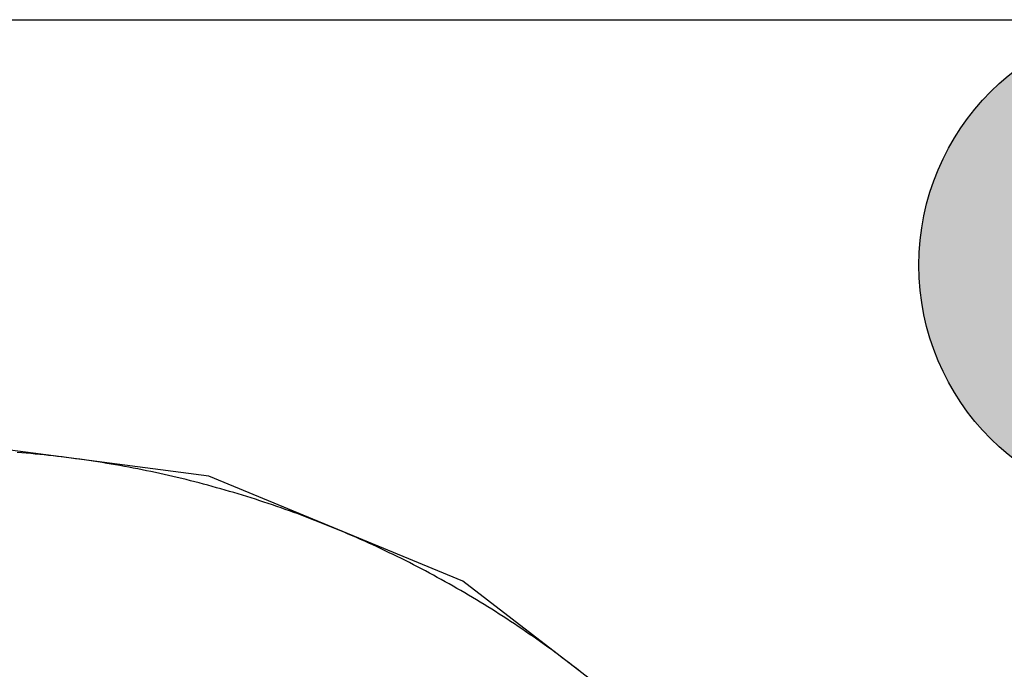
# Model space of a CAD drawing. Header units: millimetres. Extents: x -1.5 to 11.1, y -3 to 5.
# Tile 187 of 256: x 0.6534 to 0.6935, y 2.9335 to 2.96. Entities that reach past the tile are written whole.
import ezdxf

# ---------------------------------------------------------------- set-up
doc = ezdxf.new("R2010")
doc.units = ezdxf.units.MM
doc.header["$MEASUREMENT"] = 0
for name, color, linetype, true_color in [('BottomLayer', 5, 'Continuous', 0x0000ff), ('Metal_2', 7, 'Continuous', 0x7f0000), ('Metal_3', 7, 'Continuous', 0x3f7f00), ('TopLayer', 1, 'Continuous', 0xff0000)]:
    doc.layers.add(name, color=color, linetype=linetype, true_color=true_color)

msp = doc.modelspace()

# ---------------------------------------------------------------- hatches: boundary and pattern name
at = {"layer": 'BottomLayer', "true_color": 0x0000ff}
h = msp.add_hatch(color=5, dxfattribs=at)
edge = h.paths.add_edge_path(flags=0)
edge.add_arc((0.7, 2.95), 0.01, 0, 360)
at = {"layer": 'Metal_2', "true_color": 0x7f0000}
h = msp.add_hatch(color=16, dxfattribs=at)
edge = h.paths.add_edge_path(flags=0)
edge.add_arc((0.7, 2.95), 0.01, 0, 360)
at = {"layer": 'Metal_3', "true_color": 0x3f7f00}
h = msp.add_hatch(color=76, dxfattribs=at)
edge = h.paths.add_edge_path(flags=0)
edge.add_arc((0.7, 2.95), 0.01, 0, 360)
at = {"layer": 'TopLayer', "true_color": 0xff0000}
h = msp.add_hatch(color=1, dxfattribs=at)
edge = h.paths.add_edge_path(flags=0)
edge.add_arc((0.7, 2.95), 0.01, 0, 360)

# ---------------------------------------------------------------- linework, layer by layer
at = {"layer": 'BottomLayer'}
for p, q in [((0.661095, 2.941406), (0.65, 2.942867)), ((0.671433, 2.937124), (0.661095, 2.941406)), ((0.680311, 2.930311), (0.671433, 2.937124))]:
    msp.add_line(p, q, dxfattribs=at)
at = {"layer": 'BottomLayer', "color": 5, "true_color": 0x0000ff}
msp.add_circle((0.7, 2.95), 0.01, dxfattribs=at)
at = {"layer": 'Metal_2'}
for p, q in [((0.653481, 2.942357), (0.653298, 2.942372)), ((0.653663, 2.942342), (0.653481, 2.942357)), ((0.653846, 2.942326), (0.653663, 2.942342)), ((0.654029, 2.942309), (0.653846, 2.942326)), ((0.654211, 2.942291), (0.654029, 2.942309)), ((0.654394, 2.942272), (0.654211, 2.942291)), ((0.654576, 2.942253), (0.654394, 2.942272)), ((0.654759, 2.942233), (0.654576, 2.942253)), ((0.654941, 2.942212), (0.654759, 2.942233)), ((0.655123, 2.94219), (0.654941, 2.942212)), ((0.655305, 2.942168), (0.655123, 2.94219)), ((0.655487, 2.942144), (0.655305, 2.942168)), ((0.655669, 2.94212), (0.655487, 2.942144)), ((0.65585, 2.942096), (0.655669, 2.94212)), ((0.656032, 2.94207), (0.65585, 2.942096)), ((0.656213, 2.942044), (0.656032, 2.94207)), ((0.656395, 2.942016), (0.656213, 2.942044)), ((0.656576, 2.941988), (0.656395, 2.942016)), ((0.656757, 2.941959), (0.656576, 2.941988)), ((0.656938, 2.94193), (0.656757, 2.941959)), ((0.657119, 2.9419), (0.656938, 2.94193)), ((0.6573, 2.941868), (0.657119, 2.9419)), ((0.65748, 2.941837), (0.6573, 2.941868)), ((0.657661, 2.941804), (0.65748, 2.941837)), ((0.657841, 2.941771), (0.657661, 2.941804)), ((0.658021, 2.941736), (0.657841, 2.941771)), ((0.658201, 2.941701), (0.658021, 2.941736)), ((0.658381, 2.941666), (0.658201, 2.941701)), ((0.658561, 2.941629), (0.658381, 2.941666)), ((0.658741, 2.941592), (0.658561, 2.941629)), ((0.65892, 2.941553), (0.658741, 2.941592)), ((0.659099, 2.941515), (0.65892, 2.941553)), ((0.659278, 2.941475), (0.659099, 2.941515)), ((0.659457, 2.941435), (0.659278, 2.941475)), ((0.659636, 2.941393), (0.659457, 2.941435)), ((0.659814, 2.941351), (0.659636, 2.941393)), ((0.659993, 2.941309), (0.659814, 2.941351)), ((0.660171, 2.941265), (0.659993, 2.941309)), ((0.660349, 2.941221), (0.660171, 2.941265)), ((0.660527, 2.941176), (0.660349, 2.941221)), ((0.660704, 2.94113), (0.660527, 2.941176)), ((0.660882, 2.941083), (0.660704, 2.94113)), ((0.661059, 2.941036), (0.660882, 2.941083)), ((0.661236, 2.940988), (0.661059, 2.941036)), ((0.661413, 2.940939), (0.661236, 2.940988)), ((0.661589, 2.940889), (0.661413, 2.940939)), ((0.661766, 2.940839), (0.661589, 2.940889)), ((0.661942, 2.940788), (0.661766, 2.940839)), ((0.662118, 2.940736), (0.661942, 2.940788)), ((0.662293, 2.940683), (0.662118, 2.940736)), ((0.662469, 2.94063), (0.662293, 2.940683)), ((0.662644, 2.940576), (0.662469, 2.94063)), ((0.662819, 2.940521), (0.662644, 2.940576)), ((0.662994, 2.940465), (0.662819, 2.940521)), ((0.663168, 2.940409), (0.662994, 2.940465)), ((0.663342, 2.940351), (0.663168, 2.940409)), ((0.663516, 2.940294), (0.663342, 2.940351)), ((0.66369, 2.940235), (0.663516, 2.940294)), ((0.663864, 2.940175), (0.66369, 2.940235)), ((0.664037, 2.940115), (0.663864, 2.940175)), ((0.66421, 2.940054), (0.664037, 2.940115)), ((0.664383, 2.939992), (0.66421, 2.940054)), ((0.664555, 2.93993), (0.664383, 2.939992)), ((0.664727, 2.939867), (0.664555, 2.93993)), ((0.664899, 2.939803), (0.664727, 2.939867)), ((0.665071, 2.939738), (0.664899, 2.939803)), ((0.665242, 2.939673), (0.665071, 2.939738)), ((0.665413, 2.939607), (0.665242, 2.939673)), ((0.665584, 2.93954), (0.665413, 2.939607)), ((0.665754, 2.939472), (0.665584, 2.93954)), ((0.665925, 2.939404), (0.665754, 2.939472)), ((0.666095, 2.939335), (0.665925, 2.939404)), ((0.666264, 2.939265), (0.666095, 2.939335)), ((0.666433, 2.939194), (0.666264, 2.939265)), ((0.666602, 2.939123), (0.666433, 2.939194)), ((0.666771, 2.939051), (0.666602, 2.939123)), ((0.666939, 2.938978), (0.666771, 2.939051)), ((0.667107, 2.938905), (0.666939, 2.938978)), ((0.667275, 2.938831), (0.667107, 2.938905)), ((0.667443, 2.938756), (0.667275, 2.938831)), ((0.66761, 2.93868), (0.667443, 2.938756)), ((0.667776, 2.938604), (0.66761, 2.93868)), ((0.667943, 2.938527), (0.667776, 2.938604)), ((0.668109, 2.938449), (0.667943, 2.938527)), ((0.668275, 2.93837), (0.668109, 2.938449)), ((0.66844, 2.938291), (0.668275, 2.93837)), ((0.668605, 2.938211), (0.66844, 2.938291)), ((0.66877, 2.938131), (0.668605, 2.938211)), ((0.668934, 2.938049), (0.66877, 2.938131)), ((0.669098, 2.937967), (0.668934, 2.938049)), ((0.669262, 2.937885), (0.669098, 2.937967)), ((0.669425, 2.937801), (0.669262, 2.937885)), ((0.669588, 2.937717), (0.669425, 2.937801)), ((0.669751, 2.937632), (0.669588, 2.937717)), ((0.669913, 2.937546), (0.669751, 2.937632)), ((0.670075, 2.93746), (0.669913, 2.937546)), ((0.670236, 2.937373), (0.670075, 2.93746)), ((0.670397, 2.937286), (0.670236, 2.937373)), ((0.670558, 2.937197), (0.670397, 2.937286)), ((0.670718, 2.937108), (0.670558, 2.937197)), ((0.670878, 2.937018), (0.670718, 2.937108)), ((0.671038, 2.936928), (0.670878, 2.937018)), ((0.671197, 2.936837), (0.671038, 2.936928)), ((0.671356, 2.936745), (0.671197, 2.936837)), ((0.671514, 2.936652), (0.671356, 2.936745)), ((0.671672, 2.936559), (0.671514, 2.936652)), ((0.67183, 2.936465), (0.671672, 2.936559)), ((0.671987, 2.936371), (0.67183, 2.936465)), ((0.672144, 2.936276), (0.671987, 2.936371)), ((0.6723, 2.93618), (0.672144, 2.936276)), ((0.672456, 2.936083), (0.6723, 2.93618)), ((0.672611, 2.935986), (0.672456, 2.936083)), ((0.672767, 2.935888), (0.672611, 2.935986)), ((0.672921, 2.935789), (0.672767, 2.935888)), ((0.673075, 2.93569), (0.672921, 2.935789)), ((0.673229, 2.93559), (0.673075, 2.93569)), ((0.673383, 2.93549), (0.673229, 2.93559)), ((0.673535, 2.935388), (0.673383, 2.93549)), ((0.673688, 2.935287), (0.673535, 2.935388)), ((0.67384, 2.935184), (0.673688, 2.935287)), ((0.673992, 2.935081), (0.67384, 2.935184)), ((0.674143, 2.934977), (0.673992, 2.935081)), ((0.674293, 2.934872), (0.674143, 2.934977)), ((0.674444, 2.934767), (0.674293, 2.934872)), ((0.674594, 2.934661), (0.674444, 2.934767)), ((0.674743, 2.934555), (0.674594, 2.934661)), ((0.674892, 2.934448), (0.674743, 2.934555)), ((0.67504, 2.93434), (0.674892, 2.934448)), ((0.675188, 2.934232), (0.67504, 2.93434)), ((0.675336, 2.934123), (0.675188, 2.934232)), ((0.675483, 2.934013), (0.675336, 2.934123)), ((0.675629, 2.933903), (0.675483, 2.934013)), ((0.675775, 2.933792), (0.675629, 2.933903)), ((0.675921, 2.93368), (0.675775, 2.933792)), ((0.676066, 2.933568), (0.675921, 2.93368)), ((0.676211, 2.933455), (0.676066, 2.933568))]:
    msp.add_line(p, q, dxfattribs=at)
at = {"layer": 'Metal_2', "color": 16, "true_color": 0x7f0000}
msp.add_circle((0.7, 2.95), 0.01, dxfattribs=at)
at = {"layer": 'Metal_3'}
for p, q in [((0.625, 2.96), (0.943787, 2.96)), ((0.653481, 2.942357), (0.653298, 2.942372)), ((0.653663, 2.942342), (0.653481, 2.942357)), ((0.653846, 2.942326), (0.653663, 2.942342)), ((0.654029, 2.942309), (0.653846, 2.942326)), ((0.654211, 2.942291), (0.654029, 2.942309)), ((0.654394, 2.942272), (0.654211, 2.942291)), ((0.654576, 2.942253), (0.654394, 2.942272)), ((0.654759, 2.942233), (0.654576, 2.942253)), ((0.654941, 2.942212), (0.654759, 2.942233)), ((0.655123, 2.94219), (0.654941, 2.942212)), ((0.655305, 2.942168), (0.655123, 2.94219)), ((0.655487, 2.942144), (0.655305, 2.942168)), ((0.655669, 2.94212), (0.655487, 2.942144)), ((0.65585, 2.942096), (0.655669, 2.94212)), ((0.656032, 2.94207), (0.65585, 2.942096)), ((0.656213, 2.942044), (0.656032, 2.94207)), ((0.656395, 2.942016), (0.656213, 2.942044)), ((0.656576, 2.941988), (0.656395, 2.942016)), ((0.656757, 2.941959), (0.656576, 2.941988)), ((0.656938, 2.94193), (0.656757, 2.941959)), ((0.657119, 2.9419), (0.656938, 2.94193)), ((0.6573, 2.941868), (0.657119, 2.9419)), ((0.65748, 2.941837), (0.6573, 2.941868)), ((0.657661, 2.941804), (0.65748, 2.941837)), ((0.657841, 2.941771), (0.657661, 2.941804)), ((0.658021, 2.941736), (0.657841, 2.941771)), ((0.658201, 2.941701), (0.658021, 2.941736)), ((0.658381, 2.941666), (0.658201, 2.941701)), ((0.658561, 2.941629), (0.658381, 2.941666)), ((0.658741, 2.941592), (0.658561, 2.941629)), ((0.65892, 2.941553), (0.658741, 2.941592)), ((0.659099, 2.941515), (0.65892, 2.941553)), ((0.659278, 2.941475), (0.659099, 2.941515)), ((0.659457, 2.941435), (0.659278, 2.941475)), ((0.659636, 2.941393), (0.659457, 2.941435)), ((0.659814, 2.941351), (0.659636, 2.941393)), ((0.659993, 2.941309), (0.659814, 2.941351)), ((0.660171, 2.941265), (0.659993, 2.941309)), ((0.660349, 2.941221), (0.660171, 2.941265)), ((0.660527, 2.941176), (0.660349, 2.941221)), ((0.660704, 2.94113), (0.660527, 2.941176)), ((0.660882, 2.941083), (0.660704, 2.94113)), ((0.661059, 2.941036), (0.660882, 2.941083)), ((0.661236, 2.940988), (0.661059, 2.941036)), ((0.661413, 2.940939), (0.661236, 2.940988)), ((0.661589, 2.940889), (0.661413, 2.940939)), ((0.661766, 2.940839), (0.661589, 2.940889)), ((0.661942, 2.940788), (0.661766, 2.940839)), ((0.662118, 2.940736), (0.661942, 2.940788)), ((0.662293, 2.940683), (0.662118, 2.940736)), ((0.662469, 2.94063), (0.662293, 2.940683)), ((0.662644, 2.940576), (0.662469, 2.94063)), ((0.662819, 2.940521), (0.662644, 2.940576)), ((0.662994, 2.940465), (0.662819, 2.940521)), ((0.663168, 2.940409), (0.662994, 2.940465)), ((0.663342, 2.940351), (0.663168, 2.940409)), ((0.663516, 2.940294), (0.663342, 2.940351)), ((0.66369, 2.940235), (0.663516, 2.940294)), ((0.663864, 2.940175), (0.66369, 2.940235)), ((0.664037, 2.940115), (0.663864, 2.940175)), ((0.66421, 2.940054), (0.664037, 2.940115)), ((0.664383, 2.939992), (0.66421, 2.940054)), ((0.664555, 2.93993), (0.664383, 2.939992)), ((0.664727, 2.939867), (0.664555, 2.93993)), ((0.664899, 2.939803), (0.664727, 2.939867)), ((0.665071, 2.939738), (0.664899, 2.939803)), ((0.665242, 2.939673), (0.665071, 2.939738)), ((0.665413, 2.939607), (0.665242, 2.939673)), ((0.665584, 2.93954), (0.665413, 2.939607)), ((0.665754, 2.939472), (0.665584, 2.93954)), ((0.665925, 2.939404), (0.665754, 2.939472)), ((0.666095, 2.939335), (0.665925, 2.939404)), ((0.666264, 2.939265), (0.666095, 2.939335)), ((0.666433, 2.939194), (0.666264, 2.939265)), ((0.666602, 2.939123), (0.666433, 2.939194)), ((0.666771, 2.939051), (0.666602, 2.939123)), ((0.666939, 2.938978), (0.666771, 2.939051)), ((0.667107, 2.938905), (0.666939, 2.938978)), ((0.667275, 2.938831), (0.667107, 2.938905)), ((0.667443, 2.938756), (0.667275, 2.938831)), ((0.66761, 2.93868), (0.667443, 2.938756)), ((0.667776, 2.938604), (0.66761, 2.93868)), ((0.667943, 2.938527), (0.667776, 2.938604)), ((0.668109, 2.938449), (0.667943, 2.938527)), ((0.668275, 2.93837), (0.668109, 2.938449)), ((0.66844, 2.938291), (0.668275, 2.93837)), ((0.668605, 2.938211), (0.66844, 2.938291)), ((0.66877, 2.938131), (0.668605, 2.938211)), ((0.668934, 2.938049), (0.66877, 2.938131)), ((0.669098, 2.937967), (0.668934, 2.938049)), ((0.669262, 2.937885), (0.669098, 2.937967)), ((0.669425, 2.937801), (0.669262, 2.937885)), ((0.669588, 2.937717), (0.669425, 2.937801)), ((0.669751, 2.937632), (0.669588, 2.937717)), ((0.669913, 2.937546), (0.669751, 2.937632)), ((0.670075, 2.93746), (0.669913, 2.937546)), ((0.670236, 2.937373), (0.670075, 2.93746)), ((0.670397, 2.937286), (0.670236, 2.937373)), ((0.670558, 2.937197), (0.670397, 2.937286)), ((0.670718, 2.937108), (0.670558, 2.937197)), ((0.670878, 2.937018), (0.670718, 2.937108)), ((0.671038, 2.936928), (0.670878, 2.937018)), ((0.671197, 2.936837), (0.671038, 2.936928)), ((0.671356, 2.936745), (0.671197, 2.936837)), ((0.671514, 2.936652), (0.671356, 2.936745)), ((0.671672, 2.936559), (0.671514, 2.936652)), ((0.67183, 2.936465), (0.671672, 2.936559)), ((0.671987, 2.936371), (0.67183, 2.936465)), ((0.672144, 2.936276), (0.671987, 2.936371)), ((0.6723, 2.93618), (0.672144, 2.936276)), ((0.672456, 2.936083), (0.6723, 2.93618)), ((0.672611, 2.935986), (0.672456, 2.936083)), ((0.672767, 2.935888), (0.672611, 2.935986)), ((0.672921, 2.935789), (0.672767, 2.935888)), ((0.673075, 2.93569), (0.672921, 2.935789)), ((0.673229, 2.93559), (0.673075, 2.93569)), ((0.673383, 2.93549), (0.673229, 2.93559)), ((0.673535, 2.935388), (0.673383, 2.93549)), ((0.673688, 2.935287), (0.673535, 2.935388)), ((0.67384, 2.935184), (0.673688, 2.935287)), ((0.673992, 2.935081), (0.67384, 2.935184)), ((0.674143, 2.934977), (0.673992, 2.935081)), ((0.674293, 2.934872), (0.674143, 2.934977)), ((0.674444, 2.934767), (0.674293, 2.934872)), ((0.674594, 2.934661), (0.674444, 2.934767)), ((0.674743, 2.934555), (0.674594, 2.934661)), ((0.674892, 2.934448), (0.674743, 2.934555)), ((0.67504, 2.93434), (0.674892, 2.934448)), ((0.675188, 2.934232), (0.67504, 2.93434)), ((0.675336, 2.934123), (0.675188, 2.934232)), ((0.675483, 2.934013), (0.675336, 2.934123)), ((0.675629, 2.933903), (0.675483, 2.934013)), ((0.675775, 2.933792), (0.675629, 2.933903)), ((0.675921, 2.93368), (0.675775, 2.933792)), ((0.676066, 2.933568), (0.675921, 2.93368)), ((0.676211, 2.933455), (0.676066, 2.933568))]:
    msp.add_line(p, q, dxfattribs=at)
at = {"layer": 'Metal_3', "color": 76, "true_color": 0x3f7f00}
msp.add_circle((0.7, 2.95), 0.01, dxfattribs=at)
at = {"layer": 'TopLayer'}
for p, q in [((0.631213, 2.96), (0.943787, 2.96)), ((0.653481, 2.942357), (0.653298, 2.942372)), ((0.653663, 2.942342), (0.653481, 2.942357)), ((0.653846, 2.942326), (0.653663, 2.942342)), ((0.654029, 2.942309), (0.653846, 2.942326)), ((0.654211, 2.942291), (0.654029, 2.942309)), ((0.654394, 2.942272), (0.654211, 2.942291)), ((0.654576, 2.942253), (0.654394, 2.942272)), ((0.654759, 2.942233), (0.654576, 2.942253)), ((0.654941, 2.942212), (0.654759, 2.942233)), ((0.655123, 2.94219), (0.654941, 2.942212)), ((0.655305, 2.942168), (0.655123, 2.94219)), ((0.655487, 2.942144), (0.655305, 2.942168)), ((0.655669, 2.94212), (0.655487, 2.942144)), ((0.65585, 2.942096), (0.655669, 2.94212)), ((0.656032, 2.94207), (0.65585, 2.942096)), ((0.656213, 2.942044), (0.656032, 2.94207)), ((0.656395, 2.942016), (0.656213, 2.942044)), ((0.656576, 2.941988), (0.656395, 2.942016)), ((0.656757, 2.941959), (0.656576, 2.941988)), ((0.656938, 2.94193), (0.656757, 2.941959)), ((0.657119, 2.9419), (0.656938, 2.94193)), ((0.6573, 2.941868), (0.657119, 2.9419)), ((0.65748, 2.941837), (0.6573, 2.941868)), ((0.657661, 2.941804), (0.65748, 2.941837)), ((0.657841, 2.941771), (0.657661, 2.941804)), ((0.658021, 2.941736), (0.657841, 2.941771)), ((0.658201, 2.941701), (0.658021, 2.941736)), ((0.658381, 2.941666), (0.658201, 2.941701)), ((0.658561, 2.941629), (0.658381, 2.941666)), ((0.658741, 2.941592), (0.658561, 2.941629)), ((0.65892, 2.941553), (0.658741, 2.941592)), ((0.659099, 2.941515), (0.65892, 2.941553)), ((0.659278, 2.941475), (0.659099, 2.941515)), ((0.659457, 2.941435), (0.659278, 2.941475)), ((0.659636, 2.941393), (0.659457, 2.941435)), ((0.659814, 2.941351), (0.659636, 2.941393)), ((0.659993, 2.941309), (0.659814, 2.941351)), ((0.660171, 2.941265), (0.659993, 2.941309)), ((0.660349, 2.941221), (0.660171, 2.941265)), ((0.660527, 2.941176), (0.660349, 2.941221)), ((0.660704, 2.94113), (0.660527, 2.941176)), ((0.660882, 2.941083), (0.660704, 2.94113)), ((0.661059, 2.941036), (0.660882, 2.941083)), ((0.661236, 2.940988), (0.661059, 2.941036)), ((0.661413, 2.940939), (0.661236, 2.940988)), ((0.661589, 2.940889), (0.661413, 2.940939)), ((0.661766, 2.940839), (0.661589, 2.940889)), ((0.661942, 2.940788), (0.661766, 2.940839)), ((0.662118, 2.940736), (0.661942, 2.940788)), ((0.662293, 2.940683), (0.662118, 2.940736)), ((0.662469, 2.94063), (0.662293, 2.940683)), ((0.662644, 2.940576), (0.662469, 2.94063)), ((0.662819, 2.940521), (0.662644, 2.940576)), ((0.662994, 2.940465), (0.662819, 2.940521)), ((0.663168, 2.940409), (0.662994, 2.940465)), ((0.663342, 2.940351), (0.663168, 2.940409)), ((0.663516, 2.940294), (0.663342, 2.940351)), ((0.66369, 2.940235), (0.663516, 2.940294)), ((0.663864, 2.940175), (0.66369, 2.940235)), ((0.664037, 2.940115), (0.663864, 2.940175)), ((0.66421, 2.940054), (0.664037, 2.940115)), ((0.664383, 2.939992), (0.66421, 2.940054)), ((0.664555, 2.93993), (0.664383, 2.939992)), ((0.664727, 2.939867), (0.664555, 2.93993)), ((0.664899, 2.939803), (0.664727, 2.939867)), ((0.665071, 2.939738), (0.664899, 2.939803)), ((0.665242, 2.939673), (0.665071, 2.939738)), ((0.665413, 2.939607), (0.665242, 2.939673)), ((0.665584, 2.93954), (0.665413, 2.939607)), ((0.665754, 2.939472), (0.665584, 2.93954)), ((0.665925, 2.939404), (0.665754, 2.939472)), ((0.666095, 2.939335), (0.665925, 2.939404)), ((0.666264, 2.939265), (0.666095, 2.939335)), ((0.666433, 2.939194), (0.666264, 2.939265)), ((0.666602, 2.939123), (0.666433, 2.939194)), ((0.666771, 2.939051), (0.666602, 2.939123)), ((0.666939, 2.938978), (0.666771, 2.939051)), ((0.667107, 2.938905), (0.666939, 2.938978)), ((0.667275, 2.938831), (0.667107, 2.938905)), ((0.667443, 2.938756), (0.667275, 2.938831)), ((0.66761, 2.93868), (0.667443, 2.938756)), ((0.667776, 2.938604), (0.66761, 2.93868)), ((0.667943, 2.938527), (0.667776, 2.938604)), ((0.668109, 2.938449), (0.667943, 2.938527)), ((0.668275, 2.93837), (0.668109, 2.938449)), ((0.66844, 2.938291), (0.668275, 2.93837)), ((0.668605, 2.938211), (0.66844, 2.938291)), ((0.66877, 2.938131), (0.668605, 2.938211)), ((0.668934, 2.938049), (0.66877, 2.938131)), ((0.669098, 2.937967), (0.668934, 2.938049)), ((0.669262, 2.937885), (0.669098, 2.937967)), ((0.669425, 2.937801), (0.669262, 2.937885)), ((0.669588, 2.937717), (0.669425, 2.937801)), ((0.669751, 2.937632), (0.669588, 2.937717)), ((0.669913, 2.937546), (0.669751, 2.937632)), ((0.670075, 2.93746), (0.669913, 2.937546)), ((0.670236, 2.937373), (0.670075, 2.93746)), ((0.670397, 2.937286), (0.670236, 2.937373)), ((0.670558, 2.937197), (0.670397, 2.937286)), ((0.670718, 2.937108), (0.670558, 2.937197)), ((0.670878, 2.937018), (0.670718, 2.937108)), ((0.671038, 2.936928), (0.670878, 2.937018)), ((0.671197, 2.936837), (0.671038, 2.936928)), ((0.671356, 2.936745), (0.671197, 2.936837)), ((0.671514, 2.936652), (0.671356, 2.936745)), ((0.671672, 2.936559), (0.671514, 2.936652)), ((0.67183, 2.936465), (0.671672, 2.936559)), ((0.671987, 2.936371), (0.67183, 2.936465)), ((0.672144, 2.936276), (0.671987, 2.936371)), ((0.6723, 2.93618), (0.672144, 2.936276)), ((0.672456, 2.936083), (0.6723, 2.93618)), ((0.672611, 2.935986), (0.672456, 2.936083)), ((0.672767, 2.935888), (0.672611, 2.935986)), ((0.672921, 2.935789), (0.672767, 2.935888)), ((0.673075, 2.93569), (0.672921, 2.935789)), ((0.673229, 2.93559), (0.673075, 2.93569)), ((0.673383, 2.93549), (0.673229, 2.93559)), ((0.673535, 2.935388), (0.673383, 2.93549)), ((0.673688, 2.935287), (0.673535, 2.935388)), ((0.67384, 2.935184), (0.673688, 2.935287)), ((0.673992, 2.935081), (0.67384, 2.935184)), ((0.674143, 2.934977), (0.673992, 2.935081)), ((0.674293, 2.934872), (0.674143, 2.934977)), ((0.674444, 2.934767), (0.674293, 2.934872)), ((0.674594, 2.934661), (0.674444, 2.934767)), ((0.674743, 2.934555), (0.674594, 2.934661)), ((0.674892, 2.934448), (0.674743, 2.934555)), ((0.67504, 2.93434), (0.674892, 2.934448)), ((0.675188, 2.934232), (0.67504, 2.93434)), ((0.675336, 2.934123), (0.675188, 2.934232)), ((0.675483, 2.934013), (0.675336, 2.934123)), ((0.675629, 2.933903), (0.675483, 2.934013)), ((0.675775, 2.933792), (0.675629, 2.933903)), ((0.675921, 2.93368), (0.675775, 2.933792)), ((0.676066, 2.933568), (0.675921, 2.93368)), ((0.676211, 2.933455), (0.676066, 2.933568))]:
    msp.add_line(p, q, dxfattribs=at)
at = {"layer": 'TopLayer', "color": 1, "true_color": 0xff0000}
msp.add_circle((0.7, 2.95), 0.01, dxfattribs=at)

doc.saveas('drawing.dxf')
